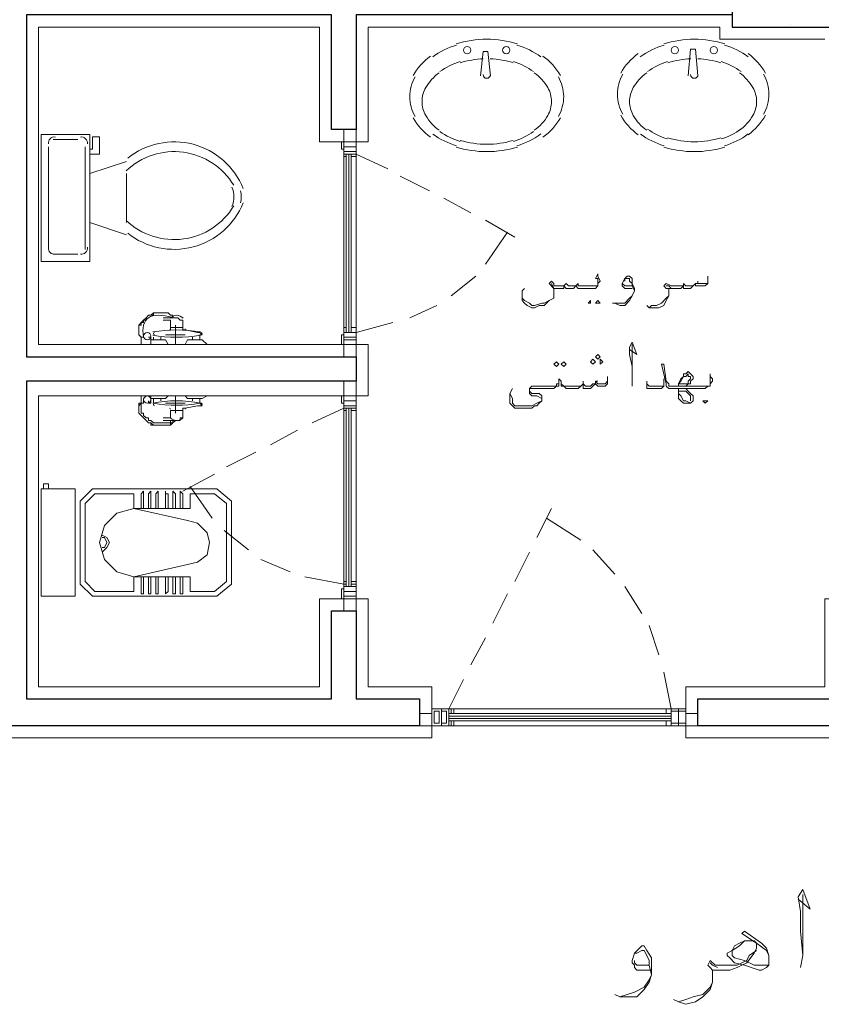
# Model space of a CAD drawing. Header units: metres. Extents: x -35.1 to 33.7, y -25.5 to 18.2.
# Tile 17 of 36: x 0.8 to 3.9, y -13.3 to -9.4. Entities that reach past the tile are written whole.
import ezdxf

# ---------------------------------------------------------------- set-up
doc = ezdxf.new("R2010")
doc.units = ezdxf.units.M
doc.header["$MEASUREMENT"] = 0
for name, color, linetype in [('PDF_furn', 7, 'Continuous'), ('PDF_hatch-plan', 7, 'Continuous'), ('PDF_khatchin', 7, 'Continuous'), ('PDF_Layer5', 7, 'Continuous'), ('PDF_shear wall', 7, 'Continuous'), ('PDF_textt', 7, 'Continuous'), ('PDF_wall', 7, 'Continuous'), ('PDF_WIN', 7, 'Continuous')]:
    doc.layers.add(name, color=color, linetype=linetype)

msp = doc.modelspace()

# ---------------------------------------------------------------- linework, layer by layer
at = {"layer": 'PDF_furn', "lineweight": 18}
for points in [[(2.7335, -9.5362, 0.073282), (2.6127, -9.5184, 0.073282), (2.4918, -9.5362)], [(3.5522, -9.5362, 0.073282), (3.4313, -9.5184, 0.073282), (3.3105, -9.5362)], [(2.4252, -9.6506, 0.106459), (2.372, -9.7092, 0.130156), (2.3575, -9.764, 0.130156), (2.372, -9.8188, 0.106459), (2.4252, -9.8774)], [(2.8002, -9.8773, 0.106459), (2.8534, -9.8188, 0.130157), (2.8679, -9.764, 0.130157), (2.8534, -9.7092, 0.106459), (2.8002, -9.6506)], [(3.1488, -9.6564, 0.130158), (3.128, -9.7351, 0.130157), (3.1488, -9.8138)], [(3.2438, -9.6506, 0.106459), (3.1906, -9.7092, 0.130156), (3.1761, -9.764, 0.130156), (3.1906, -9.8188, 0.106459), (3.2438, -9.8774)], [(3.6092, -9.8773, 0.106459), (3.6624, -9.8188, 0.130157), (3.6769, -9.764, 0.130157), (3.6624, -9.7092, 0.106459), (3.6092, -9.6506)], [(3.7043, -9.8137, 0.130158), (3.7251, -9.7351, 0.130158), (3.7043, -9.6564)], [(2.3301, -9.6661, 0.130158), (2.3093, -9.7447, 0.130157), (2.3301, -9.8234)], [(2.8952, -9.8234, 0.130158), (2.9161, -9.7447, 0.130158), (2.8952, -9.6661)], [(2.5085, -9.9172, 0.073259), (2.6127, -9.9325, 0.073282), (2.7169, -9.9172)], [(3.3272, -9.9076, 0.073259), (3.4313, -9.9229, 0.073282), (3.5355, -9.9075)], [(2.4919, -9.9436, 0.073259), (2.6127, -9.9614, 0.073282), (2.7335, -9.9436)], [(3.3105, -9.9436, 0.073259), (3.4313, -9.9614, 0.073282), (3.5522, -9.9436)], [(1.2954, -10.6847, 0.092155), (1.4837, -10.6847, 0.999948), (1.4858, -10.6741)], [(1.4858, -10.9631, 0.999994), (1.4837, -10.9525, 0.09213), (1.2954, -10.9525)], [(1.481, -10.9342), (1.481, -10.9534, -0.08235), (1.298, -10.9534), (1.298, -10.9342)], [(1.3641, -11.0093, 0.454909), (1.4136, -11.0112), (1.4136, -10.9823)]]:
    msp.add_lwpolyline(points, format="xyb", dxfattribs=at)
for points in [[(2.6271, -9.6629), (2.6175, -9.5665), (2.5982, -9.5665), (2.5886, -9.6629)], [(3.4458, -9.6629), (3.4362, -9.5569), (3.4169, -9.5569), (3.4073, -9.6629)], [(0.9032, -9.9133), (0.932, -9.9133), (0.9995, -9.9133)], [(1.0476, -9.9711), (1.0861, -9.9711), (1.0861, -9.9036), (1.0573, -9.9036), (1.0573, -9.9518), (1.0476, -9.9518)], [(0.8839, -10.3467), (0.8839, -9.9422)], [(1.0284, -9.9422), (1.0284, -10.3467)], [(1.0476, -10.0481), (1.1921, -10)], [(1.1921, -10.2407), (1.1921, -10.0481)], [(1.0476, -10.2407), (1.1921, -10.2889)], [(0.9995, -10.3659), (0.932, -10.3659), (0.9032, -10.3659)], [(1.3366, -10.6163), (1.3847, -10.6163), (1.3751, -10.6163), (1.3751, -10.6067), (1.3655, -10.6067), (1.3558, -10.5971), (1.3462, -10.5971), (1.3366, -10.5971), (1.3269, -10.5971), (1.3173, -10.5971), (1.3077, -10.5971), (1.298, -10.5971), (1.2884, -10.6067), (1.2788, -10.6067), (1.2691, -10.6163), (1.2595, -10.626), (1.2499, -10.6356), (1.2499, -10.6452), (1.2402, -10.6452), (1.2402, -10.6549), (1.2402, -10.6645), (1.2402, -10.6741), (1.2402, -10.6838), (1.2499, -10.6934)], [(1.3655, -10.6645), (1.3655, -10.6549), (1.3655, -10.626), (1.3366, -10.626)], [(1.4136, -10.6645), (1.4136, -10.6549), (1.4136, -10.626)], [(1.4136, -10.6549), (1.3655, -10.6549), (1.4136, -10.6549)], [(1.3655, -10.6549), (1.3655, -10.6549)], [(1.3847, -10.6452), (1.3847, -10.7223)], [(1.4136, -10.6549), (1.4136, -10.6549)], [(1.2595, -10.6934), (1.2499, -10.6934), (1.2499, -10.7223)], [(1.2595, -10.703), (1.2595, -10.703)], [(1.2884, -10.7223), (1.2884, -10.6934), (1.2788, -10.6934)], [(1.3558, -10.7223), (1.3462, -10.703), (1.3173, -10.703), (1.2884, -10.703)], [(1.298, -10.703), (1.298, -10.6934)], [(1.3269, -10.703), (1.3269, -10.6934)], [(1.4232, -10.6838), (1.3462, -10.6838)], [(1.5099, -10.7223), (1.4907, -10.703), (1.4618, -10.703), (1.4329, -10.703), (1.4232, -10.7223)], [(1.4521, -10.703), (1.4521, -10.6934)], [(1.481, -10.703), (1.481, -10.6934)], [(1.3366, -11.0209), (1.3847, -11.0209), (1.3751, -11.0209), (1.3751, -11.0305), (1.3655, -11.0401), (1.3558, -11.0401), (1.3462, -11.0401), (1.3366, -11.0401), (1.3269, -11.0401), (1.3173, -11.0401), (1.3077, -11.0401), (1.298, -11.0401), (1.2884, -11.0401), (1.2884, -11.0305), (1.2788, -11.0305), (1.2691, -11.0209), (1.2595, -11.0112), (1.2499, -11.0016), (1.2402, -10.992), (1.2402, -10.9823), (1.2402, -10.9727), (1.2402, -10.9631), (1.2402, -10.9534), (1.2499, -10.9534), (1.2499, -10.9438)], [(1.2595, -10.9342), (1.2595, -10.9438), (1.2595, -10.9534), (1.2499, -10.9534), (1.2499, -10.9245)], [(1.2884, -10.9245), (1.2884, -10.9534), (1.2788, -10.9534), (1.2788, -10.9438)], [(1.3558, -10.9245), (1.3462, -10.9342), (1.3173, -10.9342), (1.2884, -10.9342)], [(1.3269, -10.9342), (1.3269, -10.9438)], [(1.3847, -10.992), (1.3847, -10.9245)], [(1.5099, -10.9245), (1.4907, -10.9342), (1.4618, -10.9342), (1.4329, -10.9342), (1.4232, -10.9245)], [(1.4521, -10.9342), (1.4521, -10.9438)], [(1.3751, -11.0209), (1.3655, -11.0209), (1.3655, -11.0305), (1.3558, -11.0305), (1.3462, -11.0305), (1.3366, -11.0305), (1.3269, -11.0305), (1.3173, -11.0305), (1.3077, -11.0305), (1.298, -11.0305), (1.2884, -11.0209), (1.2788, -11.0209), (1.2788, -11.0112), (1.2691, -11.0112), (1.2595, -11.0016), (1.2595, -10.992), (1.2499, -10.992), (1.2499, -10.9823), (1.2499, -10.9727), (1.2499, -10.9631), (1.2499, -10.9534), (1.2595, -10.9534)], [(1.3366, -11.0112), (1.3655, -11.0112), (1.3655, -10.9823)], [(1.4232, -10.9534), (1.3462, -10.9534)], [(1.4136, -10.9823), (1.3655, -10.9823), (1.4136, -10.9823)], [(1.3655, -10.9823), (1.3655, -10.9823)], [(1.4136, -10.9823), (1.4136, -10.9823)], [(0.8646, -11.2905), (0.855, -11.2905), (0.855, -11.3002), (0.855, -11.7047), (0.855, -11.7143), (0.8646, -11.7143), (0.9802, -11.7143), (0.9898, -11.7143), (0.9898, -11.7047), (0.9898, -11.3002), (0.9898, -11.2905), (0.9802, -11.2905), (0.8646, -11.2905), (0.8646, -11.2713), (0.8839, -11.2713), (0.8839, -11.2905)], [(1.2499, -11.3676), (1.2499, -11.3098), (1.2595, -11.3002), (1.2595, -11.3098), (1.2595, -11.3676)], [(1.2884, -11.3676), (1.2884, -11.3098), (1.2884, -11.3002), (1.2788, -11.3098), (1.2788, -11.3676)], [(1.3173, -11.3676), (1.3173, -11.3098), (1.3173, -11.3002), (1.3077, -11.3098), (1.3077, -11.3676)], [(1.3558, -11.3676), (1.3558, -11.3098), (1.3462, -11.3098), (1.3462, -11.3002), (1.3462, -11.3098), (1.3462, -11.3676)], [(1.3847, -11.3676), (1.3847, -11.3098), (1.3751, -11.3002), (1.3751, -11.3098), (1.3751, -11.3676)], [(1.4136, -11.3676), (1.4136, -11.3098), (1.404, -11.3002), (1.404, -11.3098), (1.404, -11.3676)], [(1.0958, -11.4735), (1.115, -11.4832), (1.1247, -11.5024), (1.115, -11.5217), (1.0958, -11.5409)], [(1.0958, -11.4832), (1.1054, -11.4832), (1.115, -11.5024), (1.1054, -11.5217), (1.0958, -11.5217)], [(1.2595, -11.6373), (1.2595, -11.695), (1.2595, -11.7047), (1.2499, -11.7047), (1.2499, -11.695), (1.2499, -11.6373)], [(1.2788, -11.6373), (1.2788, -11.695), (1.2788, -11.7047), (1.2884, -11.7047), (1.2884, -11.695), (1.2884, -11.6373)], [(1.3077, -11.6373), (1.3077, -11.695), (1.3077, -11.7047), (1.3173, -11.7047), (1.3173, -11.695), (1.3173, -11.6373)], [(1.3462, -11.6373), (1.3462, -11.695), (1.3462, -11.7047), (1.3558, -11.695), (1.3558, -11.6373)], [(1.3751, -11.6373), (1.3751, -11.695), (1.3751, -11.7047), (1.3847, -11.7047), (1.3847, -11.695), (1.3847, -11.6373)], [(1.404, -11.6373), (1.404, -11.695), (1.404, -11.7047), (1.4136, -11.7047), (1.4136, -11.695), (1.4136, -11.6373)]]:
    msp.add_lwpolyline(points, dxfattribs=at)
for points in [[(0.932, -10.3948), (0.855, -10.3948), (0.855, -9.894), (0.932, -9.894), (1.0476, -9.894), (1.0476, -10.3948)], [(1.5099, -10.7223), (1.4907, -10.703), (1.481, -10.703), (1.481, -10.6934), (1.481, -10.6838), (1.4907, -10.6838), (1.481, -10.6741), (1.4714, -10.6741), (1.4232, -10.6645), (1.4136, -10.6645), (1.4136, -10.6549), (1.4136, -10.626), (1.404, -10.626), (1.3943, -10.6163), (1.3847, -10.6163), (1.3751, -10.6163), (1.3751, -10.6067), (1.3655, -10.6067), (1.3558, -10.5971), (1.3462, -10.5971), (1.3366, -10.5971), (1.3269, -10.5971), (1.3173, -10.5971), (1.3077, -10.5971), (1.298, -10.5971), (1.298, -10.6067), (1.2884, -10.6067), (1.2788, -10.6067), (1.2691, -10.6163), (1.2691, -10.626), (1.2595, -10.626), (1.2595, -10.6356), (1.2499, -10.6356), (1.2402, -10.6452), (1.2402, -10.6549), (1.2402, -10.6645), (1.2402, -10.6741), (1.2402, -10.6838), (1.2499, -10.6934), (1.2499, -10.7223)], [(1.5099, -10.9245), (1.4907, -10.9342), (1.481, -10.9342), (1.481, -10.9534), (1.4907, -10.9631), (1.481, -10.9631), (1.4714, -10.9631), (1.4232, -10.9727), (1.4136, -10.9727), (1.4136, -10.9823), (1.4136, -11.0112), (1.404, -11.0112), (1.404, -11.0209), (1.3943, -11.0209), (1.3847, -11.0209), (1.3751, -11.0305), (1.3655, -11.0305), (1.3655, -11.0401), (1.3558, -11.0401), (1.3462, -11.0401), (1.3366, -11.0401), (1.3269, -11.0401), (1.3173, -11.0401), (1.3077, -11.0401), (1.298, -11.0401), (1.2884, -11.0305), (1.2788, -11.0305), (1.2691, -11.0209), (1.2595, -11.0112), (1.2499, -11.0016), (1.2402, -10.992), (1.2402, -10.9823), (1.2402, -10.9727), (1.2402, -10.9631), (1.2499, -10.9534), (1.2499, -10.9438), (1.2499, -10.9245)], [(1.5484, -11.7143), (1.0573, -11.7143), (1.0091, -11.6661), (1.0091, -11.3387), (1.0573, -11.2905), (1.5484, -11.2905), (1.6062, -11.3387), (1.6062, -11.6661)], [(1.587, -11.6565), (1.5388, -11.695), (1.4425, -11.695), (1.4425, -11.6373), (1.221, -11.6373), (1.221, -11.695), (1.0669, -11.695), (1.0284, -11.6565), (1.0284, -11.3483), (1.0669, -11.3098), (1.221, -11.3098), (1.221, -11.3676), (1.4329, -11.4157), (1.4714, -11.4254), (1.5099, -11.4639), (1.5196, -11.5024), (1.5099, -11.5506), (1.4714, -11.5795), (1.4329, -11.5891), (1.221, -11.6373), (1.1536, -11.618), (1.1054, -11.5698), (1.0861, -11.5024), (1.1054, -11.435), (1.1536, -11.3868), (1.221, -11.3676), (1.4425, -11.3676), (1.4425, -11.3098), (1.5388, -11.3098), (1.587, -11.3483)]]:
    msp.add_lwpolyline(points, close=True, dxfattribs=at)
for centre in [(2.5356, -9.5617), (2.6897, -9.5617), (3.3543, -9.5617), (3.5084, -9.5617), (1.274, -10.6886), (1.274, -10.939)]:
    msp.add_circle(centre, 0.0144, dxfattribs=at)
for centre, radius, start, end in [((2.5838, -9.841), 0.313, 106.7651, 126.0296), ((2.6416, -9.841), 0.313, 53.9704, 73.2349), ((3.4025, -9.841), 0.313, 106.7651, 126.0296), ((3.4602, -9.841), 0.313, 53.9704, 73.2349), ((2.5356, -9.7832), 0.2456, 126.0296, 150.3369), ((2.6897, -9.7832), 0.2456, 29.6631, 53.9704), ((3.3543, -9.7736), 0.2456, 126.0296, 150.3369), ((3.4988, -9.7736), 0.2456, 29.6631, 53.9704), ((2.5838, -9.8603), 0.2649, 106.7652, 126.0296), ((2.6127, -9.9566), 0.3612, 92.1863, 106.7651), ((2.6127, -9.9566), 0.3612, 73.2349, 87.8137), ((2.6416, -9.8603), 0.2649, 53.9704, 73.2348), ((3.4025, -9.8603), 0.2649, 106.7652, 126.0296), ((3.4313, -9.9566), 0.3612, 92.1863, 106.7651), ((3.4313, -9.9566), 0.3612, 73.2349, 87.8137), ((3.4602, -9.8603), 0.2649, 53.9704, 73.2348), ((2.6127, -9.658), 0.0144, 180.0054, 360), ((3.4313, -9.658), 0.0144, 180.0054, 360), ((3.3543, -9.6966), 0.2456, 209.6687, 233.9758), ((3.4988, -9.6966), 0.2456, 306.0296, 330.3369), ((2.5356, -9.7062), 0.2456, 209.6687, 233.9758), ((2.6897, -9.7062), 0.2456, 306.0296, 330.3369), ((2.5838, -9.6388), 0.313, 233.9759, 253.2403), ((2.5838, -9.6677), 0.2649, 233.976, 253.2402), ((2.6416, -9.6677), 0.2649, 286.7652, 306.0296), ((2.6416, -9.6388), 0.313, 286.7651, 306.0296), ((3.4025, -9.6388), 0.313, 233.9759, 253.2403), ((3.4025, -9.658), 0.2649, 233.976, 253.2402), ((3.4602, -9.658), 0.2649, 286.7652, 306.0296), ((3.4602, -9.6388), 0.313, 286.7651, 306.0296), ((0.908, -9.9277), 0.0241, 81.8758, 188.1303), ((1.0139, -9.9277), 0.0241, 351.8758, 98.1303), ((1.3799, -10.2167), 0.2938, 22.0331, 128.529), ((1.3799, -10.2359), 0.2745, 31.0584, 133.6322), ((1.5244, -10.1396), 0.0915, 335.7367, 24.2743), ((1.5533, -10.1396), 0.0915, 344.8663, 15.1446), ((1.3799, -10.0529), 0.2938, 231.471, 337.9724), ((1.3799, -10.0337), 0.2745, 226.3678, 328.9471), ((0.908, -10.3419), 0.0241, 171.8698, 278.1302), ((1.0139, -10.3419), 0.0241, 261.8757, 8.1356), ((1.3895, -10.6404), 0.0337, 41.0834, 138.9222), ((1.3895, -11.2376), 0.5731, 80.5902, 99.4153), ((1.3606, -10.6597), 0.00482, 275.3939, 350.9647), ((1.4281, -10.6597), 0.00482, 189.0353, 264.6061), ((1.274, -10.6886), 0.0144, 180.0055, 0.0052), ((1.3028, -10.679), 0.00482, 90.0003, 269.9997), ((1.274, -10.939), 0.0144, 359.9999, 180.0001), ((1.3028, -10.9583), 0.00482, 90.0003, 269.9997), ((1.3606, -10.9775), 0.00482, 9.0435, 84.6099), ((1.4281, -10.9775), 0.00482, 95.3939, 170.9647)]:
    msp.add_arc(centre, radius, start, end, dxfattribs=at)
msp.add_ellipse((2.106, -11.4553), major_axis=(-0.8337, 0.8337), ratio=0.19245, start_param=5.939628, end_param=6.5498, dxfattribs=at)
at = {"layer": 'PDF_hatch-plan', "lineweight": 18}
msp.add_lwpolyline([(3.8118, -9.4606), (3.8118, -9.4606)], dxfattribs=at)
at = {"layer": 'PDF_khatchin', "lineweight": 18}
for points in [[(2.0974, -9.9711), (2.2226, -10.0288)], [(2.2708, -10.0577), (2.3864, -10.1155)], [(2.4441, -10.1444), (2.5501, -10.2022)], [(2.6079, -10.2311), (2.7235, -10.2985)], [(2.6079, -10.4045), (2.6946, -10.2793)], [(2.473, -10.5297), (2.5694, -10.4526)], [(2.3093, -10.6163), (2.4153, -10.5682)], [(2.0974, -10.6741), (2.2419, -10.6356)], [(2.0493, -10.9727), (1.9241, -11.0305)], [(1.8663, -11.0594), (1.7603, -11.1172)], [(1.7025, -11.1461), (1.587, -11.2039)], [(1.5388, -11.2327), (1.4136, -11.3002)], [(1.5292, -11.4061), (1.4425, -11.2809)], [(2.8101, -11.4832), (2.8679, -11.3676)], [(2.9835, -11.4928), (2.8487, -11.4061)], [(1.6737, -11.5313), (1.5773, -11.4543)], [(2.7235, -11.6565), (2.7812, -11.5409)], [(3.1183, -11.6276), (3.0316, -11.5313)], [(1.8374, -11.618), (1.7218, -11.5698)], [(2.0493, -11.6661), (1.8952, -11.6373)], [(3.2243, -11.7817), (3.1569, -11.6758)], [(2.6368, -11.8202), (2.6946, -11.7047)], [(3.2917, -11.9455), (3.2532, -11.8299)], [(2.5501, -11.984), (2.6079, -11.878)], [(3.3398, -12.1573), (3.311, -12.0129)], [(2.4634, -12.1573), (2.5212, -12.0418)]]:
    msp.add_lwpolyline(points, dxfattribs=at)
at = {"layer": 'PDF_Layer5', "lineweight": 13}
for points in [[(-0.3007, -12.2729), (2.396, -12.2729), (2.396, -12.0707), (2.1456, -12.0707), (2.1456, -11.7239), (1.953, -11.7239), (1.953, -12.0707), (0.8454, -12.0707), (0.8454, -10.9245), (2.1456, -10.9245), (2.1456, -10.7223), (0.8454, -10.7223), (0.8454, -9.4702), (1.953, -9.4702), (1.953, -9.9229), (2.1456, -9.9229), (2.1456, -9.4702), (3.5325, -9.4702), (3.5325, -9.5184), (3.9466, -9.5184)], [(5.5743, -12.2729), (3.3976, -12.2729), (3.3976, -12.0707), (3.9466, -12.0707), (3.9466, -11.7239), (4.1489, -11.7239), (4.1489, -12.1188)]]:
    msp.add_lwpolyline(points, dxfattribs=at)
at = {"layer": 'PDF_shear wall', "lineweight": 30}
msp.add_lwpolyline([(5.6032, -9.1717), (3.5806, -9.1717), (3.5806, -9.4702), (5.3046, -9.4702), (5.3046, -11.3194), (5.6032, -11.3194)], close=True, dxfattribs=at)
at = {"layer": 'PDF_textt', "lineweight": 20}
for points in [[(2.8776, -10.5104), (2.8776, -10.5008), (2.8583, -10.4815), (2.8679, -10.4719), (2.8776, -10.4815), (2.8776, -10.4911), (2.8872, -10.4911), (2.8968, -10.4911), (2.9161, -10.4911), (2.9257, -10.4815), (2.9353, -10.4911), (2.9546, -10.4911), (2.9642, -10.4911), (2.9739, -10.4815), (2.9739, -10.4911), (2.9835, -10.4911), (3.0028, -10.4911), (3.022, -10.4911), (3.0413, -10.4911), (3.0509, -10.4911)], [(3.0509, -10.4815), (3.0509, -10.4719), (3.0509, -10.4622), (3.0413, -10.4622), (3.0509, -10.443), (3.0509, -10.4526), (3.0605, -10.4719), (3.0509, -10.4815), (3.0509, -10.4911), (3.0413, -10.5008), (3.0316, -10.5008), (3.022, -10.5008), (3.0028, -10.5008), (2.9835, -10.5008), (2.9739, -10.5008), (2.9642, -10.4911), (2.9546, -10.5008), (2.945, -10.5008), (2.9353, -10.5008), (2.9257, -10.5008), (2.9161, -10.4911), (2.9161, -10.5008), (2.9064, -10.5008), (2.8968, -10.5008), (2.8872, -10.5008), (2.8776, -10.5008), (2.8679, -10.4815)], [(3.1857, -10.5008), (3.1761, -10.5008), (3.1665, -10.5008), (3.1569, -10.5008), (3.1472, -10.4911), (3.1472, -10.4815), (3.1569, -10.4622), (3.1665, -10.4526), (3.1761, -10.4526), (3.1857, -10.4622), (3.1857, -10.4815), (3.1954, -10.5008), (3.1954, -10.5104), (3.1857, -10.5297), (3.1761, -10.5489), (3.1569, -10.5682), (3.1376, -10.5682), (3.1183, -10.5586), (3.1087, -10.5586)], [(3.1569, -10.4719), (3.1569, -10.4622), (3.1665, -10.4622), (3.1761, -10.4622), (3.1761, -10.4719), (3.1857, -10.4815), (3.1857, -10.4911), (3.1954, -10.5104), (3.1857, -10.5297), (3.1761, -10.5393), (3.1569, -10.5586), (3.1376, -10.5586), (3.1183, -10.5586)], [(3.4843, -10.4719), (3.4843, -10.4526), (3.4843, -10.4622), (3.4843, -10.4719), (3.4843, -10.4815), (3.4747, -10.4911), (3.4651, -10.4911), (3.4554, -10.4911), (3.4458, -10.4911), (3.4362, -10.4911), (3.4362, -10.4815), (3.4265, -10.4911), (3.4169, -10.5008), (3.4073, -10.5008), (3.3976, -10.5008), (3.388, -10.5008), (3.388, -10.4911), (3.3784, -10.5008), (3.3687, -10.5008), (3.3591, -10.5008), (3.3495, -10.5008), (3.3398, -10.5008), (3.3302, -10.5008), (3.3302, -10.5104), (3.3302, -10.5297), (3.3206, -10.5489), (3.311, -10.5682), (3.2917, -10.5778), (3.2724, -10.5778), (3.2532, -10.5778), (3.2435, -10.5682)], [(3.4458, -10.4719), (3.4458, -10.4815)], [(2.8776, -10.5008), (2.8776, -10.5104), (2.8776, -10.52), (2.8776, -10.5393), (2.8583, -10.5489), (2.839, -10.5682), (2.8198, -10.5682), (2.8005, -10.5778), (2.7909, -10.5778), (2.7716, -10.5682), (2.762, -10.5586), (2.7523, -10.5489), (2.7523, -10.5297), (2.7523, -10.5104), (2.762, -10.5008)], [(2.9257, -10.4815), (2.9257, -10.4815)], [(2.9739, -10.4815), (2.9739, -10.4815)], [(3.1857, -10.4911), (3.1761, -10.4911), (3.1665, -10.4911), (3.1569, -10.4911), (3.1472, -10.4815)], [(3.3302, -10.5104), (3.3302, -10.5008), (3.3206, -10.5008), (3.311, -10.4911), (3.3206, -10.4815), (3.3398, -10.4911), (3.3495, -10.4911), (3.3687, -10.4911), (3.3784, -10.4911), (3.388, -10.4911), (3.388, -10.4815), (3.3976, -10.4911), (3.4073, -10.4911), (3.4169, -10.4911), (3.4265, -10.4911), (3.4362, -10.4815), (3.4458, -10.4815), (3.4554, -10.4815), (3.4651, -10.4815), (3.4747, -10.4815), (3.4843, -10.4815)], [(3.3398, -10.5008), (3.3302, -10.4911), (3.3206, -10.4911)], [(3.388, -10.4815), (3.388, -10.4815)], [(2.7523, -10.52), (2.7523, -10.5393), (2.762, -10.5489), (2.7812, -10.5586), (2.7909, -10.5682), (2.8005, -10.5682), (2.8294, -10.5586), (2.839, -10.5586), (2.8583, -10.5489), (2.8776, -10.5393)], [(3.2532, -10.5778), (3.2628, -10.5682), (3.2821, -10.5682), (3.3013, -10.5586), (3.3206, -10.5393), (3.3302, -10.5297)], [(3.1761, -10.7416), (3.205, -10.7608), (3.1857, -10.7127), (3.1761, -10.7319), (3.1761, -10.7608), (3.1857, -10.809), (3.1857, -10.8668), (3.1857, -10.886)], [(3.1857, -10.8668), (3.1857, -10.8282), (3.1857, -10.7608), (3.1857, -10.7223)], [(3.4939, -10.8764), (3.4939, -10.8668), (3.4939, -10.8571), (3.4939, -10.8475), (3.4939, -10.8379), (3.4939, -10.8475), (3.5036, -10.8571), (3.5036, -10.8668), (3.4939, -10.8764), (3.4939, -10.886), (3.4843, -10.886), (3.4747, -10.8957), (3.4651, -10.8957), (3.4458, -10.8957), (3.3976, -10.8957), (3.3687, -10.8957), (3.3495, -10.8957), (3.3398, -10.8957), (3.3302, -10.8957), (3.3206, -10.886), (3.3206, -10.8764), (3.3013, -10.7993), (3.311, -10.7993), (3.3206, -10.8668), (3.3302, -10.8764), (3.3302, -10.886), (3.3398, -10.886), (3.3495, -10.886), (3.3687, -10.886), (3.3976, -10.886), (3.4458, -10.886), (3.4651, -10.886), (3.4843, -10.886), (3.4939, -10.886)], [(3.388, -10.886), (3.3976, -10.886), (3.4073, -10.8764), (3.4169, -10.8764), (3.4169, -10.8668), (3.4265, -10.8571), (3.4265, -10.8475), (3.4169, -10.8379), (3.4073, -10.8282), (3.3976, -10.8379), (3.388, -10.8379), (3.388, -10.8475), (3.3784, -10.8571), (3.3687, -10.8764), (3.3784, -10.8668), (3.388, -10.8475), (3.3976, -10.8475), (3.4073, -10.8379), (3.4073, -10.8475), (3.4169, -10.8475), (3.4169, -10.8571), (3.4073, -10.8668), (3.4073, -10.8764), (3.3976, -10.8764), (3.388, -10.8764), (3.3687, -10.8764), (3.3687, -10.886)], [(3.0894, -10.8571), (3.0894, -10.8475), (3.0894, -10.8571), (3.0894, -10.8668), (3.0894, -10.8764), (3.0798, -10.886), (3.0702, -10.886), (3.0605, -10.886), (3.0509, -10.886), (3.0413, -10.8764), (3.0316, -10.886), (3.022, -10.8957), (3.0124, -10.8957), (3.0028, -10.8957), (2.9931, -10.8957), (2.9931, -10.886), (2.9931, -10.8764), (2.9835, -10.886), (2.9739, -10.8957), (2.9642, -10.8957), (2.945, -10.8957), (2.9353, -10.8957), (2.9257, -10.8957), (2.9161, -10.886), (2.9064, -10.886), (2.9064, -10.8668), (2.8968, -10.8571), (2.8968, -10.8668), (2.8968, -10.886), (2.8872, -10.886), (2.8776, -10.8957), (2.8679, -10.8957), (2.8487, -10.8957), (2.8294, -10.8957), (2.7909, -10.8957), (2.7812, -10.8957), (2.7812, -10.9053), (2.7909, -10.9149), (2.8005, -10.9149), (2.8198, -10.9149), (2.8294, -10.9245), (2.8294, -10.9342), (2.8294, -10.9438), (2.8198, -10.9534), (2.8101, -10.9631), (2.8005, -10.9631), (2.7909, -10.9727), (2.7812, -10.9727), (2.762, -10.9727), (2.7523, -10.9727), (2.7331, -10.9727), (2.7235, -10.9727), (2.7138, -10.9631), (2.7042, -10.9534), (2.7042, -10.9438), (2.7042, -10.9149), (2.7138, -10.8957)], [(2.9064, -10.8764), (2.9161, -10.886), (2.9353, -10.886), (2.945, -10.886), (2.9739, -10.886), (2.9835, -10.886), (2.9931, -10.8764), (3.0028, -10.886), (3.0124, -10.886), (3.022, -10.886), (3.0316, -10.8764), (3.0413, -10.8764), (3.0413, -10.8668), (3.0509, -10.8764), (3.0605, -10.8764), (3.0702, -10.8764), (3.0798, -10.8764), (3.0894, -10.8668)], [(2.9931, -10.8668), (2.9931, -10.8764)], [(3.0509, -10.8668), (3.0413, -10.8668)], [(3.311, -10.8571), (3.311, -10.8764), (3.311, -10.886), (3.3013, -10.8957), (3.2917, -10.8957), (3.2821, -10.8957), (3.2724, -10.8957), (3.2532, -10.8957), (3.2435, -10.8957), (3.2435, -10.886), (3.2435, -10.8764), (3.2435, -10.8668)], [(2.8968, -10.8764), (2.8872, -10.8764), (2.8872, -10.886), (2.8679, -10.886), (2.8487, -10.886), (2.839, -10.886), (2.7909, -10.886), (2.7812, -10.8957), (2.7812, -10.9053), (2.7812, -10.9149), (2.7909, -10.9245), (2.8005, -10.9245), (2.8101, -10.9245), (2.8294, -10.9342), (2.8294, -10.9438), (2.8101, -10.9534), (2.7909, -10.9631), (2.7812, -10.9631), (2.7523, -10.9631), (2.7427, -10.9631), (2.7331, -10.9631), (2.7235, -10.9631), (2.7138, -10.9534), (2.7138, -10.9438), (2.7138, -10.9342), (2.7042, -10.9149)], [(3.2435, -10.8764), (3.2532, -10.886), (3.2724, -10.886), (3.2917, -10.886), (3.3013, -10.886), (3.311, -10.886)], [(3.3976, -10.8957), (3.4073, -10.9053), (3.4169, -10.9149), (3.4265, -10.9245), (3.4265, -10.9342), (3.4265, -10.9438), (3.4169, -10.9534), (3.4073, -10.9534), (3.3976, -10.9534), (3.388, -10.9534), (3.3784, -10.9438), (3.3687, -10.9342), (3.3687, -10.9053), (3.3687, -10.8957)], [(3.4169, -10.9534), (3.3976, -10.9438), (3.388, -10.9438), (3.3784, -10.9245), (3.3687, -10.9149), (3.3687, -10.9053), (3.3976, -10.9053), (3.4073, -10.9149), (3.4169, -10.9245), (3.4169, -10.9342), (3.4169, -10.9438)], [(3.8407, -12.9086), (3.8888, -12.9471), (3.8599, -12.87), (3.8407, -12.8989), (3.8503, -12.9567), (3.8503, -13.0338), (3.8599, -13.1301), (3.8503, -13.1782)], [(3.8599, -13.1301), (3.8599, -13.0627), (3.8599, -12.9471), (3.8599, -12.8893)], [(3.7251, -13.1494), (3.7251, -13.1301), (3.7155, -13.1108), (3.6769, -13.0819), (3.6192, -13.0434), (3.6288, -13.0338), (3.6962, -13.0819), (3.7155, -13.1012), (3.7251, -13.1301), (3.7251, -13.1494), (3.7251, -13.1686), (3.7155, -13.1782), (3.6962, -13.1879), (3.6866, -13.1879), (3.6288, -13.1686), (3.5903, -13.159), (3.571, -13.1397), (3.5614, -13.1301), (3.5614, -13.1205), (3.5806, -13.1108), (3.5903, -13.0916), (3.6095, -13.0819), (3.6288, -13.0723), (3.6577, -13.0723), (3.6673, -13.0723), (3.6769, -13.0819), (3.6769, -13.1012), (3.6673, -13.1205), (3.6384, -13.159), (3.6192, -13.1686), (3.5999, -13.1782), (3.571, -13.1879), (3.5421, -13.1879), (3.5325, -13.1879), (3.5228, -13.1879), (3.5036, -13.1879), (3.5036, -13.2071), (3.5036, -13.236), (3.4939, -13.2649), (3.4651, -13.2938), (3.4362, -13.3131), (3.3976, -13.3227), (3.3687, -13.3131), (3.3495, -13.3035)], [(3.7251, -13.1686), (3.7155, -13.1686), (3.7058, -13.1686), (3.6962, -13.1686), (3.6673, -13.1686), (3.6288, -13.1494), (3.5903, -13.1397), (3.5806, -13.1301), (3.5806, -13.1205), (3.5806, -13.1108), (3.6095, -13.0916), (3.6288, -13.0723)], [(3.2628, -13.1879), (3.2435, -13.1879), (3.2243, -13.1879), (3.205, -13.1879), (3.1954, -13.1782), (3.1954, -13.1686), (3.1857, -13.159), (3.1857, -13.1494), (3.1954, -13.1205), (3.2146, -13.1012), (3.2243, -13.0916), (3.2339, -13.0916), (3.2435, -13.1108), (3.2628, -13.1397), (3.2628, -13.1782), (3.2628, -13.2071), (3.2532, -13.236), (3.2339, -13.2649), (3.205, -13.2938), (3.1665, -13.2938), (3.1376, -13.2938), (3.1183, -13.2842)], [(3.1954, -13.1205), (3.205, -13.1205), (3.2243, -13.1108), (3.2339, -13.1108), (3.2435, -13.1301), (3.2532, -13.1494), (3.2532, -13.1686), (3.2628, -13.2071), (3.2532, -13.2264), (3.2339, -13.2553), (3.1954, -13.2746), (3.1665, -13.2842), (3.1376, -13.2938)], [(3.6769, -13.1108), (3.648, -13.1301), (3.6384, -13.1494), (3.6192, -13.159), (3.5999, -13.1686), (3.571, -13.1686), (3.5421, -13.1686), (3.5325, -13.1686), (3.5132, -13.1686), (3.4939, -13.1494), (3.4843, -13.1686), (3.4939, -13.1782), (3.5036, -13.1879), (3.5036, -13.2071)], [(3.2532, -13.1686), (3.2339, -13.1686), (3.2243, -13.1686), (3.205, -13.1686), (3.1954, -13.159), (3.1954, -13.1494)], [(3.5228, -13.1782), (3.5036, -13.1686), (3.4939, -13.159)], [(3.3687, -13.3131), (3.3976, -13.3035), (3.4265, -13.2938), (3.4651, -13.2842), (3.4939, -13.2553), (3.5036, -13.236)]]:
    msp.add_lwpolyline(points, dxfattribs=at)
for points in [[(3.022, -10.5489), (3.022, -10.5586), (3.0124, -10.5586)], [(3.0509, -10.5489), (3.0605, -10.5586), (3.0509, -10.5586), (3.0413, -10.5586)], [(2.8872, -10.7897), (2.8968, -10.7993), (2.8872, -10.809), (2.8776, -10.7993)], [(2.9161, -10.7897), (2.9257, -10.7993), (2.9161, -10.809), (2.9064, -10.7993)], [(3.0316, -10.7993), (3.0413, -10.7897), (3.0316, -10.7801), (3.022, -10.7897)], [(3.0509, -10.7801), (3.0605, -10.7704), (3.0509, -10.7608), (3.0413, -10.7704)], [(3.0605, -10.7993), (3.0702, -10.7897), (3.0605, -10.7801), (3.0605, -10.7897)], [(3.4747, -10.9534), (3.4843, -10.9438), (3.4747, -10.9438), (3.4651, -10.9438)]]:
    msp.add_lwpolyline(points, close=True, dxfattribs=at)
at = {"layer": 'PDF_wall', "lineweight": 30}
for points in [[(3.5806, -9.4221), (2.0974, -9.4221), (2.0974, -9.8747), (2.0011, -9.8747), (2.0011, -9.4221), (0.7972, -9.4221), (0.7972, -10.7704), (2.0974, -10.7704), (2.0974, -10.8668), (0.7972, -10.8668), (0.7972, -12.1188), (2.0011, -12.1188), (2.0011, -11.7721), (2.0974, -11.7721), (2.0974, -12.1188), (2.3478, -12.1188), (2.3478, -12.2248), (-0.2526, -12.2248)], [(5.6032, -11.3194), (5.6032, -12.2248), (3.4458, -12.2248), (3.4458, -12.1188), (4.0044, -12.1188), (4.0044, -11.7721), (4.1007, -11.7721), (4.1007, -12.1188), (5.4972, -12.1188), (5.4972, -11.3194)]]:
    msp.add_lwpolyline(points, dxfattribs=at)
at = {"layer": 'PDF_WIN', "lineweight": 18}
for points in [[(2.0493, -9.9229), (2.0493, -9.8747), (2.0974, -9.8747), (2.0974, -9.9229)], [(2.0396, -9.9518), (2.0493, -9.9518), (2.0493, -9.9229), (2.0396, -9.9229)], [(2.0974, -9.9422), (2.0974, -9.9614), (2.0493, -9.9614), (2.0493, -9.9422), (2.0493, -9.9229), (2.0974, -9.9229), (2.0974, -9.9422), (2.0493, -9.9422)], [(2.0493, -9.9229), (2.0974, -9.9229), (2.0974, -9.9422), (2.0493, -9.9422)], [(2.0493, -9.9711), (2.0974, -9.9711), (2.0974, -9.9422), (2.0493, -9.9422)], [(2.0493, -9.9711), (2.0493, -9.9807), (2.0589, -9.9807), (2.0589, -9.9711)], [(2.0589, -9.9807), (2.0493, -9.9807), (2.0493, -9.9711), (2.0589, -9.9711)], [(2.0974, -9.9711), (2.0974, -9.9807), (2.0782, -9.9807), (2.0782, -9.9711)], [(2.0782, -9.9807), (2.0974, -9.9807), (2.0974, -9.9711), (2.0782, -9.9711)], [(2.0493, -10.6549), (2.0589, -10.6549), (2.0589, -10.6741), (2.0493, -10.6741)], [(2.0589, -10.6549), (2.0589, -10.6741), (2.0493, -10.6741), (2.0974, -10.6741), (2.0974, -10.6934), (2.0493, -10.6934), (2.0493, -10.6741), (2.0493, -10.6549)], [(2.0974, -10.6549), (2.0782, -10.6549), (2.0782, -10.6741), (2.0974, -10.6741)], [(2.0782, -10.6549), (2.0974, -10.6549), (2.0974, -10.6741), (2.0782, -10.6741)], [(2.0396, -10.6838), (2.0493, -10.6838), (2.0493, -10.7223), (2.0396, -10.7223)], [(2.0493, -10.6934), (2.0493, -10.6741), (2.0974, -10.6741), (2.0974, -10.6934)], [(2.0493, -10.7223), (2.0974, -10.7223), (2.0974, -10.6934), (2.0493, -10.6934)], [(2.0974, -10.703), (2.0493, -10.703), (2.0493, -10.7223), (2.0974, -10.7223)], [(2.0493, -10.7704), (2.0493, -10.7223), (2.0974, -10.7223), (2.0974, -10.7704)], [(2.0493, -10.8668), (2.0493, -10.9245), (2.0974, -10.9245), (2.0974, -10.8668)], [(2.0493, -10.9438), (2.0493, -10.9631), (2.0974, -10.9631), (2.0974, -10.9438), (2.0974, -10.9245), (2.0493, -10.9245), (2.0493, -10.9438), (2.0974, -10.9438)], [(2.0974, -10.9245), (2.0493, -10.9245), (2.0493, -10.9438), (2.0974, -10.9438)], [(2.0974, -10.9727), (2.0493, -10.9727), (2.0493, -10.9438), (2.0974, -10.9438)], [(2.0493, -10.9727), (2.0493, -10.9823), (2.0589, -10.9823), (2.0589, -10.9727)], [(2.0589, -10.9823), (2.0493, -10.9823), (2.0493, -10.9727), (2.0589, -10.9727)], [(2.0974, -10.9727), (2.0974, -10.9823), (2.0782, -10.9823), (2.0782, -10.9727)], [(2.0782, -10.9823), (2.0974, -10.9823), (2.0974, -10.9727), (2.0782, -10.9727)], [(2.0493, -11.6565), (2.0589, -11.6565), (2.0589, -11.6661), (2.0493, -11.6661)], [(2.0782, -11.6565), (2.0782, -11.6758), (2.0974, -11.6758), (2.0493, -11.6758), (2.0493, -11.695), (2.0974, -11.695), (2.0974, -11.6758), (2.0974, -11.6565)], [(2.0589, -11.6565), (2.0493, -11.6565), (2.0493, -11.6758), (2.0589, -11.6758)], [(2.0493, -11.695), (2.0493, -11.7143), (2.0974, -11.7143), (2.0974, -11.695), (2.0974, -11.6758), (2.0493, -11.6758), (2.0493, -11.695), (2.0974, -11.695)], [(2.0974, -11.6565), (2.0782, -11.6565), (2.0782, -11.6661), (2.0974, -11.6661)], [(2.0493, -11.6854), (2.0396, -11.6854), (2.0396, -11.7239), (2.0493, -11.7239)], [(2.0974, -11.7239), (2.0493, -11.7239), (2.0493, -11.695), (2.0974, -11.695)], [(2.0493, -11.7239), (2.0493, -11.7721), (2.0974, -11.7721), (2.0974, -11.7239)], [(2.396, -12.1766), (2.3478, -12.1766), (2.3478, -12.2248), (2.396, -12.2248)], [(2.4249, -12.2151), (2.4056, -12.2151), (2.4056, -12.167), (2.4249, -12.167)], [(2.4345, -12.167), (2.4345, -12.2151), (2.4538, -12.2151), (2.4538, -12.167)], [(2.4634, -12.1573), (2.473, -12.1573), (2.473, -12.1766), (2.4634, -12.1766)], [(2.4827, -12.1766), (2.4827, -12.1573), (2.4634, -12.1573), (2.4634, -12.1766)], [(3.3206, -12.1573), (3.3206, -12.1766), (3.3398, -12.1766), (3.3398, -12.1573)], [(3.3206, -12.2055), (3.3398, -12.2055), (3.3398, -12.2248), (3.3398, -12.1573), (3.3687, -12.1573), (3.3687, -12.2248), (3.3398, -12.2248), (3.3206, -12.2248)], [(3.3206, -12.1766), (3.3206, -12.1573), (3.3398, -12.1573), (3.3398, -12.1766)], [(3.3687, -12.167), (3.3976, -12.167), (3.3976, -12.2151), (3.3687, -12.2151), (3.3398, -12.2151), (3.3398, -12.167), (3.3687, -12.167), (3.3687, -12.2151)], [(3.3976, -12.2248), (3.3976, -12.1573), (3.3687, -12.1573), (3.3687, -12.2248)], [(3.4458, -12.1766), (3.3976, -12.1766), (3.3976, -12.2248), (3.4458, -12.2248)], [(3.3398, -12.1959), (2.4634, -12.1959)], [(2.4634, -12.2248), (2.473, -12.2248), (2.473, -12.2055), (2.4634, -12.2055)], [(2.4827, -12.2055), (2.4827, -12.2248), (2.4634, -12.2248), (2.4634, -12.2055)], [(3.3206, -12.2248), (3.3206, -12.2055), (3.3398, -12.2055), (3.3398, -12.2248)]]:
    msp.add_lwpolyline(points, close=True, dxfattribs=at)
for points in [[(2.0974, -9.9229), (2.0974, -9.9518), (2.0974, -9.9422), (2.0974, -9.9325)], [(2.0685, -10.6741), (2.0685, -9.9711), (2.0685, -10.6741), (2.0685, -9.9711)], [(2.0974, -9.9711), (2.0974, -9.9711)], [(2.0493, -9.9807), (2.0493, -10.6549)], [(2.0589, -9.9807), (2.0589, -10.6549)], [(2.0782, -9.9807), (2.0782, -10.6549)], [(2.0974, -9.9807), (2.0974, -10.6549)], [(2.0974, -10.6838), (2.0974, -10.7223), (2.0974, -10.6838)], [(2.0493, -10.9342), (2.0493, -10.9438), (2.0493, -10.9534), (2.0396, -10.9534), (2.0396, -10.9245), (2.0493, -10.9245)], [(2.0974, -10.9534), (2.0974, -10.9245), (2.0974, -10.9534)], [(2.0493, -10.9727), (2.0493, -10.9727)], [(2.0493, -10.9823), (2.0493, -11.6565)], [(2.0589, -10.9823), (2.0589, -11.6565)], [(2.0685, -11.6758), (2.0685, -10.9727), (2.0685, -11.6758)], [(2.0782, -10.9727), (2.0782, -11.6758)], [(2.0782, -10.9823), (2.0782, -11.6565)], [(2.0974, -10.9823), (2.0974, -11.6565)], [(2.0974, -11.6854), (2.0974, -11.7239), (2.0974, -11.6854)], [(2.396, -12.1573), (2.4441, -12.1573)], [(2.4345, -12.1573), (2.396, -12.1573), (2.396, -12.2248), (2.4345, -12.2248), (2.4345, -12.167), (2.4441, -12.167)], [(2.4153, -12.167), (2.4249, -12.167)], [(2.4634, -12.1573), (2.4345, -12.1573), (2.4345, -12.2248), (2.4634, -12.2248), (2.4634, -12.167)], [(2.4634, -12.1573), (2.4634, -12.1573)], [(2.4634, -12.1862), (3.3398, -12.1862)], [(2.4827, -12.1573), (3.3206, -12.1573)], [(2.4827, -12.1766), (3.3206, -12.1766)], [(3.3591, -12.1573), (3.3976, -12.1573), (3.3591, -12.1573)], [(2.4441, -12.2248), (2.396, -12.2248), (2.4441, -12.2248)], [(2.4827, -12.2055), (3.3206, -12.2055)], [(2.4827, -12.2248), (3.3206, -12.2248)], [(3.3591, -12.2248), (3.3976, -12.2248), (3.3591, -12.2248)]]:
    msp.add_lwpolyline(points, dxfattribs=at)

doc.saveas('drawing.dxf')
